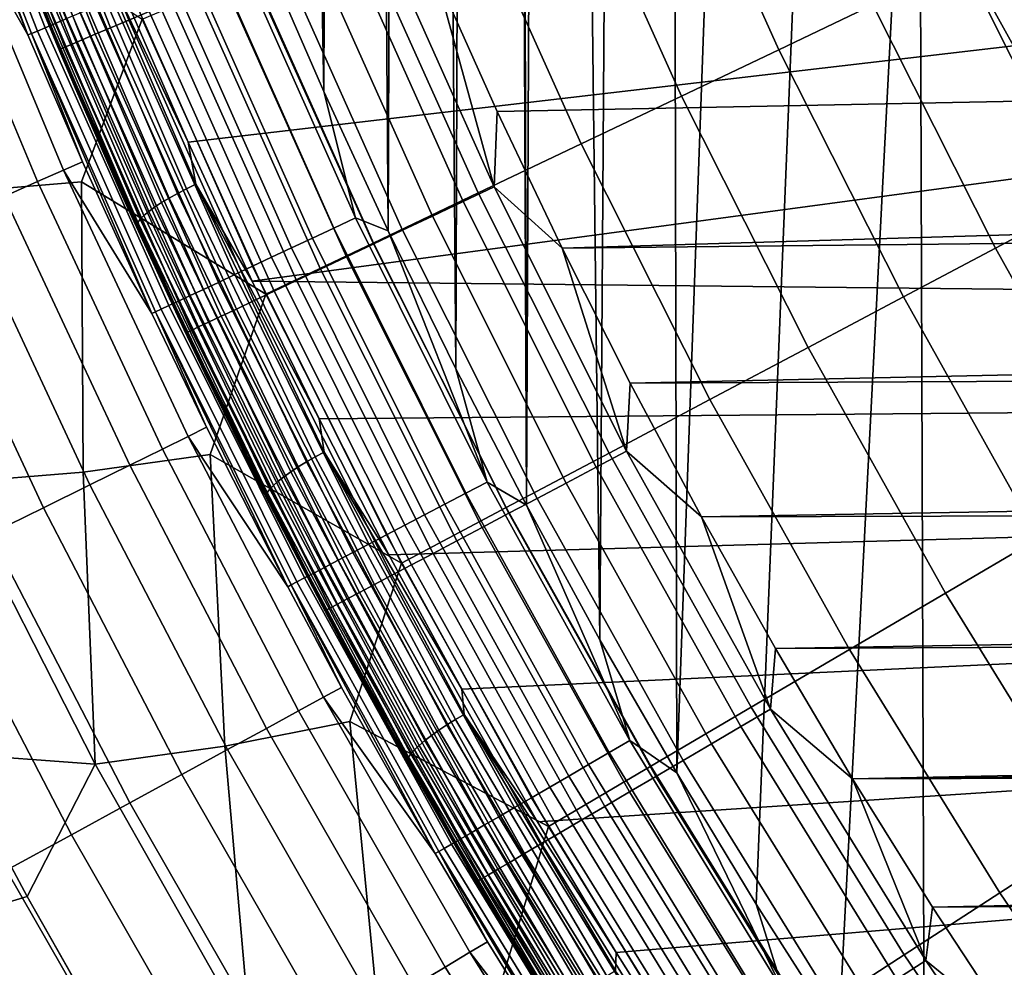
# Model space of a CAD drawing. Header units: metres. Extents: x -109 to 109, y -342 to 66.
# Tile 180 of 256: x -25.97 to -22.04, y -14.58 to -10.8. Entities that reach past the tile are written whole.
import ezdxf

# ---------------------------------------------------------------- set-up
doc = ezdxf.new("R2010")
doc.units = ezdxf.units.M
doc.layers.add('solid_K_24_62_16_000B91', color=7, linetype='CONTINUOUS')

msp = doc.modelspace()

# ---------------------------------------------------------------- linework, layer by layer
at = {"layer": 'solid_K_24_62_16_000B91'}
for points in [[(-24.226236, -12.196234, 31), (-24.140318, 12.285106, 31), (-24.4102, 11.739719, 31)], [(-24, 0, 31), (-24.140318, 12.285106, 31), (-24.226236, -12.196234, 31), (-23.944628, -12.740226, 31)], [(-24.495449, -11.646093, 31), (-24.4102, 11.739719, 31), (-24.667767, 11.188391, 31)], [(-24.495449, -11.646093, 31), (-24.226236, -12.196234, 31), (-24.4102, 11.739719, 31)], [(-24.752234, -11.089886, 31), (-24.667767, 11.188391, 31), (-25.145042, 10.070033, 31)], [(-24.752234, -11.089886, 31), (-24.495449, -11.646093, 31), (-24.667767, 11.188391, 31)], [(-24.996359, -10.528088, 31), (-24.752234, -11.089886, 31), (-25.145042, 10.070033, 31)], [(-23.974386, -1.10841, 31), (-24, 0, 31), (-23.944628, -12.740226, 31)], [(-23.897621, -2.214436, 31), (-23.974386, -1.10841, 31), (-23.944628, -12.740226, 31)], [(-23.769844, -3.315768, 31), (-23.897621, -2.214436, 31), (-23.944628, -12.740226, 31), (-23.65089, -13.277575, 31)], [(-23.591349, -4.41001, 31), (-23.769844, -3.315768, 31), (-23.65089, -13.277575, 31)], [(-23.362509, -5.494824, 31), (-23.591349, -4.41001, 31), (-23.65089, -13.277575, 31), (-23.345058, -13.808219, 31)], [(-23.083792, -6.56799, 31), (-23.362509, -5.494824, 31), (-23.345058, -13.808219, 31)], [(-22.755859, -7.626982, 31), (-23.083792, -6.56799, 31), (-23.345058, -13.808219, 31), (-23.02737, -14.331743, 31)], [(-22.379292, -8.669904, 31), (-22.755859, -7.626982, 31), (-23.02737, -14.331743, 31), (-22.697886, -14.848053, 31)], [(-22.379292, -8.669904, 31), (-22.697886, -14.848053, 31), (-22.356808, -15.356815, 31)], [(-21.955074, -9.694056, 31), (-22.379292, -8.669904, 31), (-22.356808, -15.356815, 31), (-22.004253, -15.857851, 31)], [(-25.980509, -9.665977, 84.32914), (-25.530394, -10.805784, 84.32914), (-25.448803, -10.771458, 84.435905), (-25.89748, -9.635293, 84.435905)], [(-26.307793, -9.706994, 30.395487), (-25.863268, -10.835916, 30.395487), (-25.8239, -10.819424, 30.482697), (-26.267748, -9.69222, 30.482697)], [(-26.267748, -9.69222, 30.482697), (-25.8239, -10.819424, 30.482697), (-25.776917, -10.799742, 30.565353), (-26.219957, -9.674588, 30.565353)], [(-26.117125, -9.716462, 84.093422), (-25.664642, -10.862264, 84.093422), (-25.602545, -10.836139, 84.214653), (-26.053932, -9.69311, 84.214653)], [(-26.053932, -9.69311, 84.214653), (-25.602545, -10.836139, 84.214653), (-25.530394, -10.805784, 84.32914), (-25.980509, -9.665977, 84.32914)], [(-26.363213, -9.72744, 30.210743), (-25.917751, -10.858741, 30.210743), (-25.89465, -10.849063, 30.30455), (-26.339714, -9.718771, 30.30455)], [(-26.363213, -9.72744, 30.210743), (-26.165087, -10.291722, 30.115044), (-25.932331, -10.864876, 30.115044)], [(-26.363213, -9.72744, 30.210743), (-25.932331, -10.864876, 30.115044), (-25.917751, -10.858741, 30.210743)], [(-26.339714, -9.718771, 30.30455), (-25.89465, -10.849063, 30.30455), (-25.863268, -10.835916, 30.395487), (-26.307793, -9.706994, 30.395487)], [(-26.210743, -9.75106, 83.834938), (-25.756639, -10.900968, 83.834938), (-25.716154, -10.883935, 83.966492), (-26.169544, -9.735834, 83.966492)], [(-26.169544, -9.735834, 83.966492), (-25.716154, -10.883935, 83.966492), (-25.664642, -10.862264, 84.093422), (-26.117125, -9.716462, 84.093422)], [(-26.258169, -9.768585, 83.562515), (-25.803244, -10.920574, 83.562515), (-25.785751, -10.913216, 83.699898), (-26.24037, -9.762008, 83.699898)], [(-26.258169, -9.768585, 83.562515), (-26.214579, -9.903421, 83.426178), (-25.803244, -10.920574, 83.562515)], [(-26.24037, -9.762008, 83.699898), (-25.785751, -10.913216, 83.699898), (-25.756639, -10.900968, 83.834938), (-26.210743, -9.75106, 83.834938)], [(-23.007528, -9.755064, -22.40901), (-22.562117, -10.745163, -22.40901), (-22.937088, -10.923743, -22.14764), (-23.389902, -9.91719, -22.14764)], [(-25.992876, -10.475043, 39.15778), (-25.81251, -10.914557, 39.061382), (-25.74678, -11.069627, 83.426178), (-26.214579, -9.903421, 83.426178)], [(-25.803244, -10.920574, 83.562515), (-26.214579, -9.903421, 83.426178), (-25.74678, -11.069627, 83.426178)], [(-23.389902, -9.91719, -22.14764), (-22.937088, -10.923743, -22.14764), (-23.32535, -11.108654, -21.911274), (-23.78583, -10.085061, -21.911274)], [(-23.78583, -10.085061, -21.911274), (-23.32535, -11.108654, -21.911274), (-23.725544, -11.299247, -21.700735), (-24.193924, -10.258093, -21.700735)], [(-45.084244, -10.155483, 21), (-46.054752, -10.222381, 21), (-25.840313, -28.334558, 21)], [(-45.084244, -10.155483, 21), (-25.840313, -28.334558, 21), (-45.06744, -10.153934, 21)], [(-45.06744, -10.153934, 21), (-25.840313, -28.334558, 21), (-26.975571, -27.255964, 21)], [(-61.771374, -10.24525, 21), (-76.5, -10.245251, 21), (-76.5, -29.377958, 21), (-24.64761, -29.377958, 21)], [(-61.771374, -10.24525, 21), (-24.64761, -29.377958, 21), (-47.042751, -10.245263, 21)], [(-46.065414, -10.222872, 21), (-47.042751, -10.245263, 21), (-25.840313, -28.334558, 21)], [(-47.042751, -10.245263, 21), (-24.64761, -29.377958, 21), (-25.819233, -28.353769, 21)], [(-47.042751, -10.245263, 21), (-25.819233, -28.353769, 21), (-25.840313, -28.334558, 21)], [(-46.065414, -10.222872, 21), (-25.840313, -28.334558, 21), (-46.054752, -10.222381, 21)], [(-24.193924, -10.258093, -21.700735), (-23.725544, -11.299247, -21.700735), (-24.136272, -11.494857, -21.51676), (-24.612761, -10.435678, -21.51676)], [(-25.894318, -11.449949, 28.979311), (-25.78994, -11.403796, 29.544428), (-26.241701, -10.321857, 29.544428), (-26.347906, -10.363632, 28.979311)], [(-25.932331, -10.864876, 30.115044), (-26.165087, -10.291722, 30.115044), (-26.241701, -10.321857, 29.544428)], [(-25.78994, -11.403796, 29.544428), (-25.714645, -11.370502, 30.115044), (-25.932331, -10.864876, 30.115044), (-26.241701, -10.321857, 29.544428)], [(-21.94528, -10.316078, 37.711193), (-21.701078, -10.820348, 37.711193), (-22.00164, -10.907734, 38.729839), (-22.195913, -10.557182, 38.807556)], [(-26.027449, -11.508818, 28.421465), (-25.894318, -11.449949, 28.979311), (-26.347906, -10.363632, 28.979311), (-26.48337, -10.416915, 28.421465)], [(-25.47677, -10.802019, -21.230976), (-25.718523, -11.450639, -21.130169), (-26.230276, -11.493333, -21.057917), (-26.183908, -10.342267, -21.130169)], [(-25.802607, -10.405288, 38.866894), (-25.335321, -11.496653, 38.624943), (-25.368801, -11.515261, 38.640366), (-25.836679, -10.422511, 38.882622)], [(-25.766417, -10.388378, 38.85643), (-25.299761, -11.478273, 38.614803), (-25.335321, -11.496653, 38.624943), (-25.802607, -10.405288, 38.866894)], [(-25.728798, -10.372104, 38.851429), (-25.262796, -11.46047, 38.610142), (-25.299761, -11.478273, 38.614803), (-25.766417, -10.388378, 38.85643)], [(-25.728798, -10.372104, 38.851429), (-25.536243, -10.732665, 38.76865), (-25.293457, -11.292964, 38.644436)], [(-25.728798, -10.372104, 38.851429), (-25.293457, -11.292964, 38.644436), (-25.262796, -11.46047, 38.610142)], [(-24.680525, -10.448237, 84.900612), (-24.197081, -11.529777, 84.900612), (-24.07295, -11.470963, 84.919785), (-24.553915, -10.394972, 84.919785)], [(-24.553915, -10.394972, 84.919785), (-24.07295, -11.470963, 84.919785), (-24.30724, -10.619931, 84.926178)], [(-25.86799, -10.439722, 38.90332), (-25.399569, -11.533744, 38.660782), (-25.427038, -11.551753, 38.685802), (-25.895948, -10.456595, 38.928596)], [(-25.836679, -10.422511, 38.882622), (-25.368801, -11.515261, 38.640366), (-25.399569, -11.533744, 38.660782), (-25.86799, -10.439722, 38.90332)], [(-24.612761, -10.435678, -21.51676), (-24.136272, -11.494857, -21.51676), (-24.556099, -11.6948, -21.359991), (-25.040876, -10.617199, -21.359991)], [(-5.956147, -10.43327, 84.926178), (-24.30724, -10.619931, 84.926178), (-24.060677, -11.170505, 84.926178), (-5.760131, -10.808995, 84.926178)], [(-21.857235, -10.409463, -23.003012), (-21.384485, -11.348984, -23.003012), (-21.721544, -11.527865, -22.694466), (-22.201746, -10.573537, -22.694466)], [(-25.524271, -11.576269, 38.913639), (-25.81251, -10.914557, 39.061382), (-25.992876, -10.475043, 39.15778)], [(-25.969622, -10.525261, 39.104351), (-25.524271, -11.576269, 38.913639), (-25.992876, -10.475043, 39.15778)], [(-25.920021, -10.472812, 38.957966), (-25.450693, -11.568948, 38.714958), (-25.470081, -11.585, 38.747688), (-25.939753, -10.488063, 38.990875)], [(-25.895948, -10.456595, 38.928596), (-25.427038, -11.551753, 38.685802), (-25.450693, -11.568948, 38.714958), (-25.920021, -10.472812, 38.957966)], [(-24.804962, -10.500588, 84.868843), (-24.319078, -11.587581, 84.868843), (-24.197081, -11.529777, 84.900612), (-24.680525, -10.448237, 84.900612)], [(-25.96479, -10.514538, 39.064766), (-25.494684, -11.612493, 38.821358), (-25.499432, -11.623412, 38.860897), (-25.969622, -10.525261, 39.104351)], [(-25.954771, -10.50206, 39.026703), (-25.484838, -11.599607, 38.783382), (-25.494684, -11.612493, 38.821358), (-25.96479, -10.514538, 39.064766)], [(-25.939753, -10.488063, 38.990875), (-25.470081, -11.585, 38.747688), (-25.484838, -11.599607, 38.783382), (-25.954771, -10.50206, 39.026703)], [(-25.192921, -10.555104, 30.981457), (-24.712751, -11.635009, 30.981457), (-24.625816, -11.594086, 30.99542), (-25.104298, -10.51798, 30.99542)], [(-25.104298, -10.51798, 30.99542), (-24.625816, -11.594086, 30.99542), (-24.752234, -11.089886, 31), (-24.996359, -10.528088, 31)], [(-24.926161, -10.551579, 84.824738), (-24.437904, -11.643882, 84.824738), (-24.319078, -11.587581, 84.868843), (-24.804962, -10.500588, 84.868843)], [(-25.969622, -10.525261, 39.104351), (-25.499432, -11.623412, 38.860897), (-25.524271, -11.576269, 38.913639)], [(-25.293457, -11.292964, 38.644436), (-25.536243, -10.732665, 38.76865), (-22.195913, -10.557182, 38.807556), (-22.00164, -10.907734, 38.729839)], [(-25.279877, -10.59153, 30.958241), (-24.79805, -11.675161, 30.958241), (-24.712751, -11.635009, 30.981457), (-25.192921, -10.555104, 30.981457)], [(-25.043089, -10.600771, 84.768677), (-24.552542, -11.698198, 84.768677), (-24.437904, -11.643882, 84.824738), (-24.926161, -10.551579, 84.824738)], [(-25.364347, -10.626914, 30.925993), (-24.880911, -11.714167, 30.925993), (-24.79805, -11.675161, 30.958241), (-25.279877, -10.59153, 30.958241)], [(-25.154743, -10.647745, 84.701141), (-24.66201, -11.750065, 84.701141), (-24.552542, -11.698198, 84.768677), (-25.043089, -10.600771, 84.768677)], [(-22.201746, -10.573537, -22.694466), (-21.721544, -11.527865, -22.694466), (-22.074121, -11.714982, -22.40901), (-22.562117, -10.745163, -22.40901)], [(-25.040876, -10.617199, -21.359991), (-24.556099, -11.6948, -21.359991), (-24.983557, -11.898379, -21.230976), (-25.47677, -10.802019, -21.230976)], [(-25.445534, -10.660924, 30.885014), (-24.96055, -11.751656, 30.885014), (-24.880911, -11.714167, 30.925993), (-25.364347, -10.626914, 30.925993)], [(-24.07295, -11.470963, 84.919785), (-24.060677, -11.170505, 84.926178), (-24.30724, -10.619931, 84.926178)], [(-25.522673, -10.693237, 30.835691), (-25.036221, -11.787275, 30.835691), (-24.96055, -11.751656, 30.885014), (-25.445534, -10.660924, 30.885014)], [(-25.260172, -10.6921, 84.622704), (-24.765371, -11.79904, 84.622704), (-24.66201, -11.750065, 84.701141), (-25.154743, -10.647745, 84.701141)], [(-25.595036, -10.723551, 30.778492), (-25.107204, -11.82069, 30.778492), (-25.036221, -11.787275, 30.835691), (-25.522673, -10.693237, 30.835691)], [(-25.358471, -10.733455, 84.534042), (-24.861746, -11.844703, 84.534042), (-24.765371, -11.79904, 84.622704), (-25.260172, -10.6921, 84.622704)], [(-25.722759, -10.777055, 30.642683), (-25.232494, -11.879669, 30.642683), (-25.172834, -11.851585, 30.713953), (-25.661942, -10.751578, 30.713953)], [(-25.661942, -10.751578, 30.713953), (-25.172834, -11.851585, 30.713953), (-25.107204, -11.82069, 30.778492), (-25.595036, -10.723551, 30.778492)], [(-25.448803, -10.771458, 84.435905), (-24.950308, -11.886664, 84.435905), (-24.861746, -11.844703, 84.534042), (-25.358471, -10.733455, 84.534042)], [(-22.562117, -10.745163, -22.40901), (-22.074121, -11.714982, -22.40901), (-22.440983, -11.90968, -22.14764), (-22.937088, -10.923743, -22.14764)], [(-25.776917, -10.799742, 30.565353), (-25.285618, -11.904676, 30.565353), (-25.232494, -11.879669, 30.642683), (-25.722759, -10.777055, 30.642683)], [(-25.530394, -10.805784, 84.32914), (-25.0303, -11.924565, 84.32914), (-24.950308, -11.886664, 84.435905), (-25.448803, -10.771458, 84.435905)], [(-25.89465, -10.849063, 30.30455), (-25.40111, -11.959044, 30.30455), (-25.370325, -11.944552, 30.395487), (-25.863268, -10.835916, 30.395487)], [(-25.863268, -10.835916, 30.395487), (-25.370325, -11.944552, 30.395487), (-25.331707, -11.926373, 30.482697), (-25.8239, -10.819424, 30.482697)], [(-25.8239, -10.819424, 30.482697), (-25.331707, -11.926373, 30.482697), (-25.285618, -11.904676, 30.565353), (-25.776917, -10.799742, 30.565353)], [(-25.47677, -10.802019, -21.230976), (-24.983557, -11.898379, -21.230976), (-25.718523, -11.450639, -21.130169)], [(-25.664642, -10.862264, 84.093422), (-25.161921, -11.986929, 84.093422), (-25.10104, -11.958082, 84.214653), (-25.602545, -10.836139, 84.214653)], [(-25.602545, -10.836139, 84.214653), (-25.10104, -11.958082, 84.214653), (-25.0303, -11.924565, 84.32914), (-25.530394, -10.805784, 84.32914)], [(-5.760131, -10.808995, 84.926178), (-24.060677, -11.170505, 84.926178), (-23.801596, -11.715426, 84.926178), (-5.540446, -11.171388, 84.926178)], [(-25.917751, -10.858741, 30.210743), (-25.932331, -10.864876, 30.115044), (-25.714645, -11.370502, 30.115044)], [(-25.917751, -10.858741, 30.210743), (-25.423769, -11.969712, 30.210743), (-25.40111, -11.959044, 30.30455), (-25.89465, -10.849063, 30.30455)], [(-25.917751, -10.858741, 30.210743), (-25.714645, -11.370502, 30.115044), (-25.438068, -11.976475, 30.115044)], [(-25.917751, -10.858741, 30.210743), (-25.438068, -11.976475, 30.115044), (-25.423769, -11.969712, 30.210743)], [(-25.716154, -10.883935, 83.966492), (-25.212423, -12.010858, 83.966492), (-25.161921, -11.986929, 84.093422), (-25.664642, -10.862264, 84.093422)], [(-25.81251, -10.914557, 39.061382), (-25.567142, -11.480764, 38.937202), (-25.74678, -11.069627, 83.426178)], [(-25.524271, -11.576269, 38.913639), (-25.567142, -11.480764, 38.937202), (-25.81251, -10.914557, 39.061382)], [(-25.803244, -10.920574, 83.562515), (-25.297808, -12.051313, 83.562515), (-25.280659, -12.043188, 83.699898), (-25.785751, -10.913216, 83.699898)], [(-25.785751, -10.913216, 83.699898), (-25.280659, -12.043188, 83.699898), (-25.252115, -12.029664, 83.834938), (-25.756639, -10.900968, 83.834938)], [(-25.756639, -10.900968, 83.834938), (-25.252115, -12.029664, 83.834938), (-25.212423, -12.010858, 83.966492), (-25.716154, -10.883935, 83.966492)], [(-25.038485, -11.847534, 38.521492), (-25.293457, -11.292964, 38.644436), (-22.00164, -10.907734, 38.729839), (-21.716053, -11.39971, 38.62077)], [(-25.803244, -10.920574, 83.562515), (-25.74678, -11.069627, 83.426178), (-25.297808, -12.051313, 83.562515)], [(-22.937088, -10.923743, -22.14764), (-22.440983, -11.90968, -22.14764), (-22.820847, -12.111279, -21.911274), (-23.32535, -11.108654, -21.911274)], [(-25.567142, -11.480764, 38.937202), (-25.309486, -12.041156, 38.814297), (-25.227131, -12.213671, 83.426178), (-25.74678, -11.069627, 83.426178)], [(-25.297808, -12.051313, 83.562515), (-25.74678, -11.069627, 83.426178), (-25.227131, -12.213671, 83.426178)], [(-24.625816, -11.594086, 30.99542), (-24.495449, -11.646093, 31), (-24.752234, -11.089886, 31)], [(-23.32535, -11.108654, -21.911274), (-22.820847, -12.111279, -21.911274), (-23.212385, -12.319076, -21.700735), (-23.725544, -11.299247, -21.700735)], [(-24.07295, -11.470963, 84.919785), (-23.801596, -11.715426, 84.926178), (-24.060677, -11.170505, 84.926178)], [(-5.297996, -11.518956, 84.926178), (-5.540446, -11.171388, 84.926178), (-23.801596, -11.715426, 84.926178)], [(-25.262796, -11.46047, 38.610142), (-25.293457, -11.292964, 38.644436), (-25.038485, -11.847534, 38.521492)], [(-23.725544, -11.299247, -21.700735), (-23.212385, -12.319076, -21.700735), (-23.614229, -12.53234, -21.51676), (-24.136272, -11.494857, -21.51676)], [(-25.438068, -11.976475, 30.115044), (-25.714645, -11.370502, 30.115044), (-25.78994, -11.403796, 29.544428)], [(-25.395964, -12.516473, 28.979311), (-25.293594, -12.466021, 29.544428), (-25.78994, -11.403796, 29.544428), (-25.894318, -11.449949, 28.979311)], [(-25.293594, -12.466021, 29.544428), (-25.219749, -12.429626, 30.115044), (-25.438068, -11.976475, 30.115044), (-25.78994, -11.403796, 29.544428)], [(-25.038485, -11.847534, 38.521492), (-21.716053, -11.39971, 38.62077), (-21.418873, -11.885208, 38.513138)], [(-25.718523, -11.450639, -21.130169), (-25.712608, -12.608962, -21.057917), (-26.235857, -12.65065, -21.014477), (-26.230276, -11.493333, -21.057917)], [(-25.526533, -12.580824, 28.421465), (-25.395964, -12.516473, 28.979311), (-25.894318, -11.449949, 28.979311), (-26.027449, -11.508818, 28.421465)], [(-24.983557, -11.898379, -21.230976), (-25.206245, -12.538132, -21.130169), (-25.712608, -12.608962, -21.057917), (-25.718523, -11.450639, -21.130169)], [(-25.262796, -11.46047, 38.610142), (-24.750374, -12.528757, 38.37331), (-24.786617, -12.548064, 38.377636), (-25.299761, -11.478273, 38.614803)], [(-25.262796, -11.46047, 38.610142), (-25.038485, -11.847534, 38.521492), (-24.771521, -12.396038, 38.399891)], [(-25.262796, -11.46047, 38.610142), (-24.771521, -12.396038, 38.399891), (-24.750374, -12.528757, 38.37331)], [(-25.524271, -11.576269, 38.913639), (-25.309486, -12.041156, 38.814297), (-25.567142, -11.480764, 38.937202)], [(-25.335321, -11.496653, 38.624943), (-24.821484, -12.56789, 38.387455), (-24.854311, -12.58786, 38.402576), (-25.368801, -11.515261, 38.640366)], [(-25.299761, -11.478273, 38.614803), (-24.786617, -12.548064, 38.377636), (-24.821484, -12.56789, 38.387455), (-25.335321, -11.496653, 38.624943)], [(-24.136272, -11.494857, -21.51676), (-23.614229, -12.53234, -21.51676), (-24.024977, -12.75033, -21.359991), (-24.556099, -11.6948, -21.359991)], [(-24.197081, -11.529777, 84.900612), (-23.666267, -12.588873, 84.900612), (-23.544861, -12.524626, 84.919785), (-24.07295, -11.470963, 84.919785)], [(-24.07295, -11.470963, 84.919785), (-23.544861, -12.524626, 84.919785), (-23.801596, -11.715426, 84.926178)], [(-25.684895, -12.658874, 27.872637), (-25.526533, -12.580824, 28.421465), (-26.027449, -11.508818, 28.421465), (-26.188917, -11.580216, 27.872637)], [(-25.399569, -11.533744, 38.660782), (-24.884478, -12.607595, 38.422714), (-24.911411, -12.626722, 38.447491), (-25.427038, -11.551753, 38.685802)], [(-25.368801, -11.515261, 38.640366), (-24.854311, -12.58786, 38.402576), (-24.884478, -12.607595, 38.422714), (-25.399569, -11.533744, 38.660782)], [(-24.319078, -11.587581, 84.868843), (-23.785591, -12.652018, 84.868843), (-23.666267, -12.588873, 84.900612), (-24.197081, -11.529777, 84.900612)], [(-5.297996, -11.518956, 84.926178), (-23.801596, -11.715426, 84.926178), (-23.530216, -12.254224, 84.926178), (-5.033779, -11.850272, 84.926178)], [(-21.721544, -11.527865, -22.694466), (-21.200346, -12.460437, -22.694466), (-21.544462, -12.66269, -22.40901), (-22.074121, -11.714982, -22.40901)], [(-25.870552, -12.750375, 27.334549), (-25.684895, -12.658874, 27.872637), (-26.188917, -11.580216, 27.872637), (-26.37822, -11.663921, 27.334549)], [(-25.008583, -12.65732, 38.673977), (-25.309486, -12.041156, 38.814297), (-25.524271, -11.576269, 38.913639)], [(-25.499432, -11.623412, 38.860897), (-25.008583, -12.65732, 38.673977), (-25.524271, -11.576269, 38.913639)], [(-25.450693, -11.568948, 38.714958), (-24.934605, -12.644878, 38.476429), (-24.953615, -12.66172, 38.508987), (-25.470081, -11.585, 38.747688)], [(-25.427038, -11.551753, 38.685802), (-24.911411, -12.626722, 38.447491), (-24.934605, -12.644878, 38.476429), (-25.450693, -11.568948, 38.714958)], [(-25.494684, -11.612493, 38.821358), (-24.977737, -12.690213, 38.582432), (-24.982391, -12.701325, 38.621929), (-25.499432, -11.623412, 38.860897)], [(-25.499432, -11.623412, 38.860897), (-24.982391, -12.701325, 38.621929), (-25.008583, -12.65732, 38.673977)], [(-25.484838, -11.599607, 38.783382), (-24.968084, -12.676928, 38.544544), (-24.977737, -12.690213, 38.582432), (-25.494684, -11.612493, 38.821358)], [(-25.470081, -11.585, 38.747688), (-24.953615, -12.66172, 38.508987), (-24.968084, -12.676928, 38.544544), (-25.484838, -11.599607, 38.783382)], [(-24.712751, -11.635009, 30.981457), (-24.186316, -12.693131, 30.981457), (-24.101233, -12.648487, 30.99542), (-24.625816, -11.594086, 30.99542)], [(-24.625816, -11.594086, 30.99542), (-24.101233, -12.648487, 30.99542), (-24.495449, -11.646093, 31)], [(-24.437904, -11.643882, 84.824738), (-23.90181, -12.713519, 84.824738), (-23.785591, -12.652018, 84.868843), (-24.319078, -11.587581, 84.868843)], [(-24.79805, -11.675161, 30.958241), (-24.2698, -12.736936, 30.958241), (-24.186316, -12.693131, 30.981457), (-24.712751, -11.635009, 30.981457)], [(-24.552542, -11.698198, 84.768677), (-24.013931, -12.772853, 84.768677), (-23.90181, -12.713519, 84.824738), (-24.437904, -11.643882, 84.824738)], [(-24.101233, -12.648487, 30.99542), (-24.226236, -12.196234, 31), (-24.495449, -11.646093, 31)], [(-26.082924, -12.855043, 26.808882), (-25.870552, -12.750375, 27.334549), (-26.37822, -11.663921, 27.334549), (-26.594757, -11.75967, 26.808882)], [(-24.556099, -11.6948, -21.359991), (-24.024977, -12.75033, -21.359991), (-24.443188, -12.972281, -21.230976), (-24.983557, -11.898379, -21.230976)], [(-24.880911, -11.714167, 30.925993), (-24.350895, -12.779489, 30.925993), (-24.2698, -12.736936, 30.958241), (-24.79805, -11.675161, 30.958241)], [(-24.66201, -11.750065, 84.701141), (-24.120998, -12.829512, 84.701141), (-24.013931, -12.772853, 84.768677), (-24.552542, -11.698198, 84.768677)], [(-24.96055, -11.751656, 30.885014), (-24.428839, -12.820387, 30.885014), (-24.350895, -12.779489, 30.925993), (-24.880911, -11.714167, 30.925993)], [(-23.544861, -12.524626, 84.919785), (-23.530216, -12.254224, 84.926178), (-23.801596, -11.715426, 84.926178)], [(-22.074121, -11.714982, -22.40901), (-21.544462, -12.66269, -22.40901), (-21.902521, -12.873139, -22.14764), (-22.440983, -11.90968, -22.14764)], [(-25.036221, -11.787275, 30.835691), (-24.502897, -12.859246, 30.835691), (-24.428839, -12.820387, 30.885014), (-24.96055, -11.751656, 30.885014)], [(-24.765371, -11.79904, 84.622704), (-24.222094, -12.88301, 84.622704), (-24.120998, -12.829512, 84.701141), (-24.66201, -11.750065, 84.701141)], [(-25.107204, -11.82069, 30.778492), (-24.572369, -12.8957, 30.778492), (-24.502897, -12.859246, 30.835691), (-25.036221, -11.787275, 30.835691)], [(-24.861746, -11.844703, 84.534042), (-24.316353, -12.932892, 84.534042), (-24.222094, -12.88301, 84.622704), (-24.765371, -11.79904, 84.622704)], [(-25.232494, -11.879669, 30.642683), (-24.69499, -12.960043, 30.642683), (-24.636602, -12.929405, 30.713953), (-25.172834, -11.851585, 30.713953)], [(-25.172834, -11.851585, 30.713953), (-24.636602, -12.929405, 30.713953), (-24.572369, -12.8957, 30.778492), (-25.107204, -11.82069, 30.778492)], [(-24.771521, -12.396038, 38.399891), (-25.038485, -11.847534, 38.521492), (-21.418873, -11.885208, 38.513138), (-21.110371, -12.363799, 38.407036)], [(-24.950308, -11.886664, 84.435905), (-24.402973, -12.978729, 84.435905), (-24.316353, -12.932892, 84.534042), (-24.861746, -11.844703, 84.534042)], [(-4.748883, -12.163975, 84.926178), (-5.033779, -11.850272, 84.926178), (-23.530216, -12.254224, 84.926178)], [(-25.285618, -11.904676, 30.565353), (-24.746983, -12.987326, 30.565353), (-24.69499, -12.960043, 30.642683), (-25.232494, -11.879669, 30.642683)], [(-24.983557, -11.898379, -21.230976), (-24.443188, -12.972281, -21.230976), (-25.206245, -12.538132, -21.130169)], [(-25.0303, -11.924565, 84.32914), (-24.481211, -13.020132, 84.32914), (-24.402973, -12.978729, 84.435905), (-24.950308, -11.886664, 84.435905)], [(-25.370325, -11.944552, 30.395487), (-24.829885, -13.030828, 30.395487), (-24.792089, -13.010994, 30.482697), (-25.331707, -11.926373, 30.482697)], [(-25.331707, -11.926373, 30.482697), (-24.792089, -13.010994, 30.482697), (-24.746983, -12.987326, 30.565353), (-25.285618, -11.904676, 30.565353)], [(-25.10104, -11.958082, 84.214653), (-24.550398, -13.056745, 84.214653), (-24.481211, -13.020132, 84.32914), (-25.0303, -11.924565, 84.32914)], [(-22.440983, -11.90968, -22.14764), (-21.902521, -12.873139, -22.14764), (-22.273272, -13.091047, -21.911274), (-22.820847, -12.111279, -21.911274)], [(-25.423769, -11.969712, 30.210743), (-25.438068, -11.976475, 30.115044), (-25.219749, -12.429626, 30.115044)], [(-25.423769, -11.969712, 30.210743), (-24.882193, -13.058275, 30.210743), (-24.860014, -13.046638, 30.30455), (-25.40111, -11.959044, 30.30455)], [(-25.423769, -11.969712, 30.210743), (-25.219749, -12.429626, 30.115044), (-24.896185, -13.065652, 30.115044)], [(-25.423769, -11.969712, 30.210743), (-24.896185, -13.065652, 30.115044), (-24.882193, -13.058275, 30.210743)], [(-25.40111, -11.959044, 30.30455), (-24.860014, -13.046638, 30.30455), (-24.829885, -13.030828, 30.395487), (-25.370325, -11.944552, 30.395487)], [(-25.161921, -11.986929, 84.093422), (-24.609943, -13.088256, 84.093422), (-24.550398, -13.056745, 84.214653), (-25.10104, -11.958082, 84.214653)], [(-25.252115, -12.029664, 83.834938), (-24.698158, -13.134938, 83.834938), (-24.659338, -13.114395, 83.966492), (-25.212423, -12.010858, 83.966492)], [(-25.212423, -12.010858, 83.966492), (-24.659338, -13.114395, 83.966492), (-24.609943, -13.088256, 84.093422), (-25.161921, -11.986929, 84.093422)], [(-25.309486, -12.041156, 38.814297), (-25.039684, -12.595461, 38.69273), (-25.227131, -12.213671, 83.426178)], [(-25.008583, -12.65732, 38.673977), (-25.039684, -12.595461, 38.69273), (-25.309486, -12.041156, 38.814297)], [(-25.297808, -12.051313, 83.562515), (-24.742847, -13.158587, 83.562515), (-24.726076, -13.149712, 83.699898), (-25.280659, -12.043188, 83.699898)], [(-25.297808, -12.051313, 83.562515), (-25.227131, -12.213671, 83.426178), (-24.742847, -13.158587, 83.562515)], [(-25.280659, -12.043188, 83.699898), (-24.726076, -13.149712, 83.699898), (-24.698158, -13.134938, 83.834938), (-25.252115, -12.029664, 83.834938)], [(-22.820847, -12.111279, -21.911274), (-22.273272, -13.091047, -21.911274), (-22.655415, -13.315653, -21.700735), (-23.212385, -12.319076, -21.700735)], [(-4.748883, -12.163975, 84.926178), (-23.530216, -12.254224, 84.926178), (-23.246613, -12.786764, 84.926178), (-4.444476, -12.458776, 84.926178)], [(-24.101233, -12.648487, 30.99542), (-23.944628, -12.740226, 31), (-24.226236, -12.196234, 31)], [(-25.039684, -12.595461, 38.69273), (-24.757893, -13.143416, 38.572548), (-24.656677, -13.333249, 83.426178), (-25.227131, -12.213671, 83.426178)], [(-24.742847, -13.158587, 83.562515), (-25.227131, -12.213671, 83.426178), (-24.656677, -13.333249, 83.426178)], [(-23.544861, -12.524626, 84.919785), (-23.246613, -12.786764, 84.926178), (-23.530216, -12.254224, 84.926178)], [(-23.212385, -12.319076, -21.700735), (-22.655415, -13.315653, -21.700735), (-23.047617, -13.54617, -21.51676), (-23.614229, -12.53234, -21.51676)], [(-24.492649, -12.938311, 38.279671), (-24.771521, -12.396038, 38.399891), (-21.110371, -12.363799, 38.407036), (-20.790581, -12.835417, 38.302483)], [(-24.750374, -12.528757, 38.37331), (-24.771521, -12.396038, 38.399891), (-24.492649, -12.938311, 38.279671)], [(-24.896185, -13.065652, 30.115044), (-25.219749, -12.429626, 30.115044), (-25.293594, -12.466021, 29.544428)], [(-24.853704, -13.561357, 28.979311), (-24.753521, -13.506693, 29.544428), (-25.293594, -12.466021, 29.544428), (-25.395964, -12.516473, 28.979311)], [(-24.753521, -13.506693, 29.544428), (-24.681252, -13.467259, 30.115044), (-24.896185, -13.065652, 30.115044), (-25.293594, -12.466021, 29.544428)], [(-4.1218, -12.733474, 84.926178), (-4.444476, -12.458776, 84.926178), (-23.246613, -12.786764, 84.926178)], [(-24.981485, -13.631081, 28.421465), (-24.853704, -13.561357, 28.979311), (-25.395964, -12.516473, 28.979311), (-25.526533, -12.580824, 28.421465)], [(-23.666267, -12.588873, 84.900612), (-23.089128, -13.623453, 84.900612), (-22.970682, -13.553899, 84.919785), (-23.544861, -12.524626, 84.919785)], [(-23.544861, -12.524626, 84.919785), (-22.970682, -13.553899, 84.919785), (-23.246613, -12.786764, 84.926178)], [(-25.206245, -12.538132, -21.130169), (-25.147514, -13.701336, -21.057917), (-25.664526, -13.772844, -21.014477), (-25.712608, -12.608962, -21.057917)], [(-24.443188, -12.972281, -21.230976), (-24.64801, -13.602764, -21.130169), (-25.147514, -13.701336, -21.057917), (-25.206245, -12.538132, -21.130169)], [(-24.786617, -12.548064, 38.377636), (-24.227785, -13.595809, 38.145359), (-24.261892, -13.617055, 38.154861), (-24.821484, -12.56789, 38.387455)], [(-24.750374, -12.528757, 38.37331), (-24.192329, -13.575026, 38.141357), (-24.227785, -13.595809, 38.145359), (-24.786617, -12.548064, 38.377636)], [(-24.750374, -12.528757, 38.37331), (-24.492649, -12.938311, 38.279671), (-24.20212, -13.473954, 38.160923)], [(-24.750374, -12.528757, 38.37331), (-24.20212, -13.473954, 38.160923), (-24.192329, -13.575026, 38.141357)], [(-23.614229, -12.53234, -21.51676), (-23.047617, -13.54617, -21.51676), (-23.448507, -13.781794, -21.359991), (-24.024977, -12.75033, -21.359991)], [(-25.136465, -13.715646, 27.872637), (-24.981485, -13.631081, 28.421465), (-25.526533, -12.580824, 28.421465), (-25.684895, -12.658874, 27.872637)], [(-25.008583, -12.65732, 38.673977), (-24.757893, -13.143416, 38.572548), (-25.039684, -12.595461, 38.69273)], [(-24.854311, -12.58786, 38.402576), (-24.294006, -13.638362, 38.169685), (-24.323519, -13.659327, 38.189552), (-24.884478, -12.607595, 38.422714)], [(-24.821484, -12.56789, 38.387455), (-24.261892, -13.617055, 38.154861), (-24.294006, -13.638362, 38.169685), (-24.854311, -12.58786, 38.402576)], [(-23.785591, -12.652018, 84.868843), (-23.205542, -13.691813, 84.868843), (-23.089128, -13.623453, 84.900612), (-23.666267, -12.588873, 84.900612)], [(-25.712608, -12.608962, -21.057917), (-25.664526, -13.772844, -21.014477), (-26.235857, -12.65065, -21.014477)], [(-24.911411, -12.626722, 38.447491), (-24.349867, -13.67955, 38.214085), (-24.372557, -13.698651, 38.242813), (-24.934605, -12.644878, 38.476429)], [(-24.884478, -12.607595, 38.422714), (-24.323519, -13.659327, 38.189552), (-24.349867, -13.67955, 38.214085), (-24.911411, -12.626722, 38.447491)], [(-26.235857, -12.65065, -21.014477), (-25.664526, -13.772844, -21.014477), (-26.24131, -13.73091, -21), (-26.535173, -13.154044, -21)], [(-25.318159, -13.814786, 27.334549), (-25.136465, -13.715646, 27.872637), (-25.684895, -12.658874, 27.872637), (-25.870552, -12.750375, 27.334549)], [(-24.44663, -13.716188, 38.439232), (-24.757893, -13.143416, 38.572548), (-25.008583, -12.65732, 38.673977)], [(-24.982391, -12.701325, 38.621929), (-24.44663, -13.716188, 38.439232), (-25.008583, -12.65732, 38.673977)], [(-24.968084, -12.676928, 38.544544), (-24.405308, -13.732064, 38.310627), (-24.414753, -13.745744, 38.348427), (-24.977737, -12.690213, 38.582432)], [(-24.953615, -12.66172, 38.508987), (-24.391153, -13.716268, 38.2752), (-24.405308, -13.732064, 38.310627), (-24.968084, -12.676928, 38.544544)], [(-24.934605, -12.644878, 38.476429), (-24.372557, -13.698651, 38.242813), (-24.391153, -13.716268, 38.2752), (-24.953615, -12.66172, 38.508987)], [(-24.186316, -12.693131, 30.981457), (-23.614603, -13.727491, 30.981457), (-23.53153, -13.679208, 30.99542), (-24.101233, -12.648487, 30.99542)], [(-24.101233, -12.648487, 30.99542), (-23.53153, -13.679208, 30.99542), (-23.944628, -12.740226, 31)], [(-23.90181, -12.713519, 84.824738), (-23.318926, -13.758396, 84.824738), (-23.205542, -13.691813, 84.868843), (-23.785591, -12.652018, 84.868843)], [(-24.977737, -12.690213, 38.582432), (-24.414753, -13.745744, 38.348427), (-24.419306, -13.757045, 38.387882), (-24.982391, -12.701325, 38.621929)], [(-24.982391, -12.701325, 38.621929), (-24.419306, -13.757045, 38.387882), (-24.44663, -13.716188, 38.439232)], [(-24.2698, -12.736936, 30.958241), (-23.696114, -13.774866, 30.958241), (-23.614603, -13.727491, 30.981457), (-24.186316, -12.693131, 30.981457)], [(-24.013931, -12.772853, 84.768677), (-23.428314, -13.822632, 84.768677), (-23.318926, -13.758396, 84.824738), (-23.90181, -12.713519, 84.824738)], [(-25.525995, -13.928192, 26.808882), (-25.318159, -13.814786, 27.334549), (-25.870552, -12.750375, 27.334549), (-26.082924, -12.855043, 26.808882)], [(-24.024977, -12.75033, -21.359991), (-23.448507, -13.781794, -21.359991), (-23.856684, -14.021701, -21.230976), (-24.443188, -12.972281, -21.230976)], [(-24.350895, -12.779489, 30.925993), (-23.775291, -13.820886, 30.925993), (-23.696114, -13.774866, 30.958241), (-24.2698, -12.736936, 30.958241)], [(-23.53153, -13.679208, 30.99542), (-23.65089, -13.277575, 31), (-23.944628, -12.740226, 31)], [(-4.1218, -12.733474, 84.926178), (-23.246613, -12.786764, 84.926178), (-22.950975, -13.312672, 84.926178), (-3.782184, -12.986938, 84.926178)], [(-24.428839, -12.820387, 30.885014), (-23.851395, -13.865117, 30.885014), (-23.775291, -13.820886, 30.925993), (-24.350895, -12.779489, 30.925993)], [(-24.120998, -12.829512, 84.701141), (-23.53277, -13.88397, 84.701141), (-23.428314, -13.822632, 84.768677), (-24.013931, -12.772853, 84.768677)], [(-22.970682, -13.553899, 84.919785), (-22.950975, -13.312672, 84.926178), (-23.246613, -12.786764, 84.926178)], [(-24.502897, -12.859246, 30.835691), (-23.923702, -13.907144, 30.835691), (-23.851395, -13.865117, 30.885014), (-24.428839, -12.820387, 30.885014)], [(-24.20212, -13.473954, 38.160923), (-24.492649, -12.938311, 38.279671), (-20.790581, -12.835417, 38.302483), (-20.45981, -13.299614, 38.199574)], [(-24.222094, -12.88301, 84.622704), (-23.631399, -13.941888, 84.622704), (-23.53277, -13.88397, 84.701141), (-24.120998, -12.829512, 84.701141)], [(-25.759327, -14.055508, 26.297287), (-25.525995, -13.928192, 26.808882), (-26.082924, -12.855043, 26.808882), (-26.321344, -12.972549, 26.297287)], [(-24.572369, -12.8957, 30.778492), (-23.991533, -13.946568, 30.778492), (-23.923702, -13.907144, 30.835691), (-24.502897, -12.859246, 30.835691)], [(-21.902521, -12.873139, -22.14764), (-21.322723, -13.812302, -22.14764), (-21.683659, -14.046107, -21.911274), (-22.273272, -13.091047, -21.911274)], [(-24.636602, -12.929405, 30.713953), (-24.054249, -13.98302, 30.713953), (-23.991533, -13.946568, 30.778492), (-24.572369, -12.8957, 30.778492)], [(-24.316353, -12.932892, 84.534042), (-23.72336, -13.995891, 84.534042), (-23.631399, -13.941888, 84.622704), (-24.222094, -12.88301, 84.622704)], [(-24.69499, -12.960043, 30.642683), (-24.111256, -14.016155, 30.642683), (-24.054249, -13.98302, 30.713953), (-24.636602, -12.929405, 30.713953)], [(-24.402973, -12.978729, 84.435905), (-23.807867, -14.045515, 84.435905), (-23.72336, -13.995891, 84.534042), (-24.316353, -12.932892, 84.534042)], [(-26.017418, -14.196335, 25.801367), (-25.759327, -14.055508, 26.297287), (-26.321344, -12.972549, 26.297287), (-26.585066, -13.102526, 25.801367)], [(-24.792089, -13.010994, 30.482697), (-24.20606, -14.071259, 30.482697), (-24.16202, -14.04566, 30.565353), (-24.746983, -12.987326, 30.565353)], [(-24.746983, -12.987326, 30.565353), (-24.16202, -14.04566, 30.565353), (-24.111256, -14.016155, 30.642683), (-24.69499, -12.960043, 30.642683)], [(-24.443188, -12.972281, -21.230976), (-23.856684, -14.021701, -21.230976), (-24.64801, -13.602764, -21.130169)], [(-24.481211, -13.020132, 84.32914), (-23.884197, -14.090338, 84.32914), (-23.807867, -14.045515, 84.435905), (-24.402973, -12.978729, 84.435905)], [(-3.427021, -13.218124, 84.926178), (-3.782184, -12.986938, 84.926178), (-22.950975, -13.312672, 84.926178)], [(-24.860014, -13.046638, 30.30455), (-24.272381, -14.109806, 30.30455), (-24.242964, -14.092708, 30.395487), (-24.829885, -13.030828, 30.395487)], [(-24.829885, -13.030828, 30.395487), (-24.242964, -14.092708, 30.395487), (-24.20606, -14.071259, 30.482697), (-24.792089, -13.010994, 30.482697)], [(-24.550398, -13.056745, 84.214653), (-23.951696, -14.129975, 84.214653), (-23.884197, -14.090338, 84.32914), (-24.481211, -13.020132, 84.32914)], [(-24.882193, -13.058275, 30.210743), (-24.896185, -13.065652, 30.115044), (-24.681252, -13.467259, 30.115044)], [(-24.882193, -13.058275, 30.210743), (-24.294033, -14.122393, 30.210743), (-24.272381, -14.109806, 30.30455), (-24.860014, -13.046638, 30.30455)], [(-24.882193, -13.058275, 30.210743), (-24.681252, -13.467259, 30.115044), (-24.307693, -14.130368, 30.115044)], [(-24.882193, -13.058275, 30.210743), (-24.307693, -14.130368, 30.115044), (-24.294033, -14.122393, 30.210743)], [(-24.609943, -13.088256, 84.093422), (-24.00979, -14.164089, 84.093422), (-23.951696, -14.129975, 84.214653), (-24.550398, -13.056745, 84.214653)], [(-24.698158, -13.134938, 83.834938), (-24.095856, -14.214628, 83.834938), (-24.05798, -14.192388, 83.966492), (-24.659338, -13.114395, 83.966492)], [(-24.659338, -13.114395, 83.966492), (-24.05798, -14.192388, 83.966492), (-24.00979, -14.164089, 84.093422), (-24.609943, -13.088256, 84.093422)], [(-22.273272, -13.091047, -21.911274), (-21.683659, -14.046107, -21.911274), (-22.055685, -14.287098, -21.700735), (-22.655415, -13.315653, -21.700735)], [(-24.757893, -13.143416, 38.572548), (-24.46427, -13.684753, 38.453831), (-24.656677, -13.333249, 83.426178)], [(-24.44663, -13.716188, 38.439232), (-24.46427, -13.684753, 38.453831), (-24.757893, -13.143416, 38.572548)], [(-24.742847, -13.158587, 83.562515), (-24.139454, -14.240232, 83.562515), (-24.123091, -14.230622, 83.699898), (-24.726076, -13.149712, 83.699898)], [(-24.726076, -13.149712, 83.699898), (-24.123091, -14.230622, 83.699898), (-24.095856, -14.214628, 83.834938), (-24.698158, -13.134938, 83.834938)], [(-24.742847, -13.158587, 83.562515), (-24.656677, -13.333249, 83.426178), (-24.139454, -14.240232, 83.562515)], [(-3.427021, -13.218124, 84.926178), (-22.950975, -13.312672, 84.926178), (-22.643448, -13.831715, 84.926178), (-3.057772, -13.426083, 84.926178)], [(-23.899988, -14.002869, 38.043663), (-24.20212, -13.473954, 38.160923), (-20.45981, -13.299614, 38.199574), (-20.118101, -13.756336, 38.09832)], [(-23.53153, -13.679208, 30.99542), (-23.345058, -13.808219, 31), (-23.65089, -13.277575, 31)], [(-24.46427, -13.684753, 38.453831), (-24.158978, -14.219217, 38.336601), (-24.03657, -14.426107, 83.426178), (-24.656677, -13.333249, 83.426178)], [(-24.139454, -14.240232, 83.562515), (-24.656677, -13.333249, 83.426178), (-24.03657, -14.426107, 83.426178)], [(-22.655415, -13.315653, -21.700735), (-22.055685, -14.287098, -21.700735), (-22.437506, -14.534432, -21.51676), (-23.047617, -13.54617, -21.51676)], [(-22.970682, -13.553899, 84.919785), (-22.643448, -13.831715, 84.926178), (-22.950975, -13.312672, 84.926178)], [(-2.675956, -13.609956, 84.926178), (-3.057772, -13.426083, 84.926178), (-22.643448, -13.831715, 84.926178)], [(-24.307693, -14.130368, 30.115044), (-24.681252, -13.467259, 30.115044), (-24.753521, -13.506693, 29.544428)], [(-24.268478, -14.582797, 28.979311), (-24.170654, -14.524016, 29.544428), (-24.753521, -13.506693, 29.544428), (-24.853704, -13.561357, 28.979311)], [(-24.170654, -14.524016, 29.544428), (-24.100088, -14.481612, 30.115044), (-24.307693, -14.130368, 30.115044), (-24.753521, -13.506693, 29.544428)], [(-24.192329, -13.575026, 38.141357), (-24.20212, -13.473954, 38.160923), (-23.899988, -14.002869, 38.043663)], [(-23.047617, -13.54617, -21.51676), (-22.437506, -14.534432, -21.51676), (-22.827784, -14.787247, -21.359991), (-23.448507, -13.781794, -21.359991)], [(-24.393251, -14.657773, 28.421465), (-24.268478, -14.582797, 28.979311), (-24.853704, -13.561357, 28.979311), (-24.981485, -13.631081, 28.421465)], [(-24.192329, -13.575026, 38.141357), (-23.589542, -14.59736, 37.914711), (-23.624146, -14.619589, 37.918392), (-24.227785, -13.595809, 38.145359)], [(-24.192329, -13.575026, 38.141357), (-23.899988, -14.002869, 38.043663), (-23.586548, -14.524626, 37.927994)], [(-24.192329, -13.575026, 38.141357), (-23.586548, -14.524626, 37.927994), (-23.589542, -14.59736, 37.914711)], [(-23.089128, -13.623453, 84.900612), (-22.466791, -14.631492, 84.900612), (-22.351538, -14.556767, 84.919785), (-22.970682, -13.553899, 84.919785)], [(-22.970682, -13.553899, 84.919785), (-22.351538, -14.556767, 84.919785), (-22.643448, -13.831715, 84.926178)], [(-24.64801, -13.602764, -21.130169), (-24.536041, -14.768439, -21.057917), (-25.045223, -14.869295, -21.014477), (-25.147514, -13.701336, -21.057917)], [(-23.856684, -14.021701, -21.230976), (-24.044834, -14.642594, -21.130169), (-24.536041, -14.768439, -21.057917), (-24.64801, -13.602764, -21.130169)], [(-24.261892, -13.617055, 38.154861), (-23.657434, -14.642226, 37.927586), (-23.688774, -14.664844, 37.94212), (-24.294006, -13.638362, 38.169685)], [(-24.227785, -13.595809, 38.145359), (-23.624146, -14.619589, 37.918392), (-23.657434, -14.642226, 37.927586), (-24.261892, -13.617055, 38.154861)], [(-23.205542, -13.691813, 84.868843), (-22.580067, -14.704935, 84.868843), (-22.466791, -14.631492, 84.900612), (-23.089128, -13.623453, 84.900612)], [(-2.283144, -13.768988, 84.926178), (-2.675956, -13.609956, 84.926178), (-22.643448, -13.831715, 84.926178)], [(-24.544582, -14.748707, 27.872637), (-24.393251, -14.657773, 28.421465), (-24.981485, -13.631081, 28.421465), (-25.136465, -13.715646, 27.872637)], [(-24.323519, -13.659327, 38.189552), (-23.717577, -14.687012, 37.96172), (-23.743292, -14.70831, 37.986012), (-24.349867, -13.67955, 38.214085)], [(-24.294006, -13.638362, 38.169685), (-23.688774, -14.664844, 37.94212), (-23.717577, -14.687012, 37.96172), (-24.323519, -13.659327, 38.189552)], [(-25.147514, -13.701336, -21.057917), (-25.045223, -14.869295, -21.014477), (-25.664526, -13.772844, -21.014477)], [(-24.44663, -13.716188, 38.439232), (-24.158978, -14.219217, 38.336601), (-24.46427, -13.684753, 38.453831)], [(-24.372557, -13.698651, 38.242813), (-23.765434, -14.728336, 38.014538), (-23.783585, -14.746712, 38.046757), (-24.391153, -13.716268, 38.2752)], [(-24.349867, -13.67955, 38.214085), (-23.743292, -14.70831, 37.986012), (-23.765434, -14.728336, 38.014538), (-24.372557, -13.698651, 38.242813)], [(-23.614603, -13.727491, 30.981457), (-22.99868, -14.736152, 30.981457), (-22.917774, -14.684321, 30.99542), (-23.53153, -13.679208, 30.99542)], [(-23.53153, -13.679208, 30.99542), (-22.917774, -14.684321, 30.99542), (-23.345058, -13.808219, 31)], [(-23.318926, -13.758396, 84.824738), (-22.690395, -14.776467, 84.824738), (-22.580067, -14.704935, 84.868843), (-23.205542, -13.691813, 84.868843)], [(-26.24131, -13.73091, -21), (-25.93495, -14.301143, -21), (-76.5, -29.377958, -21)], [(-25.664526, -13.772844, -21.014477), (-25.93495, -14.301143, -21), (-26.24131, -13.73091, -21)], [(-24.721996, -14.855314, 27.334549), (-24.544582, -14.748707, 27.872637), (-25.136465, -13.715646, 27.872637), (-25.318159, -13.814786, 27.334549)], [(-23.8393, -14.750928, 38.209835), (-24.158978, -14.219217, 38.336601), (-24.44663, -13.716188, 38.439232)], [(-24.419306, -13.757045, 38.387882), (-23.8393, -14.750928, 38.209835), (-24.44663, -13.716188, 38.439232)], [(-24.405308, -13.732064, 38.310627), (-23.7974, -14.763085, 38.082054), (-23.806616, -14.77715, 38.11977), (-24.414753, -13.745744, 38.348427)], [(-24.391153, -13.716268, 38.2752), (-23.783585, -14.746712, 38.046757), (-23.7974, -14.763085, 38.082054), (-24.405308, -13.732064, 38.310627)], [(-23.696114, -13.774866, 30.958241), (-23.078066, -14.787007, 30.958241), (-22.99868, -14.736152, 30.981457), (-23.614603, -13.727491, 30.981457)], [(-25.664526, -13.772844, -21.014477), (-25.045223, -14.869295, -21.014477), (-25.616135, -14.864654, -21), (-25.93495, -14.301143, -21)], [(-24.414753, -13.745744, 38.348427), (-23.806616, -14.77715, 38.11977), (-23.81106, -14.788637, 38.159184), (-24.419306, -13.757045, 38.387882)], [(-24.419306, -13.757045, 38.387882), (-23.81106, -14.788637, 38.159184), (-23.8393, -14.750928, 38.209835)], [(-23.586548, -14.524626, 37.927994), (-23.899988, -14.002869, 38.043663), (-20.118101, -13.756336, 38.09832), (-19.765759, -14.205164, 37.998817)], [(-23.448507, -13.781794, -21.359991), (-22.827784, -14.787247, -21.359991), (-23.225155, -15.044656, -21.230976), (-23.856684, -14.021701, -21.230976)], [(-23.775291, -13.820886, 30.925993), (-23.15518, -14.83641, 30.925993), (-23.078066, -14.787007, 30.958241), (-23.696114, -13.774866, 30.958241)], [(-23.428314, -13.822632, 84.768677), (-22.796833, -14.845479, 84.768677), (-22.690395, -14.776467, 84.824738), (-23.318926, -13.758396, 84.824738)], [(-2.283144, -13.768988, 84.926178), (-22.643448, -13.831715, 84.926178), (-22.32416, -14.343652, 84.926178), (-1.880949, -13.902525, 84.926178)], [(-24.92494, -14.977262, 26.808882), (-24.721996, -14.855314, 27.334549), (-25.318159, -13.814786, 27.334549), (-25.525995, -13.928192, 26.808882)], [(-23.851395, -13.865117, 30.885014), (-23.229298, -14.883891, 30.885014), (-23.15518, -14.83641, 30.925993), (-23.775291, -13.820886, 30.925993)], [(-23.53277, -13.88397, 84.701141), (-22.898474, -14.911378, 84.701141), (-22.796833, -14.845479, 84.768677), (-23.428314, -13.822632, 84.768677)], [(-22.917774, -14.684321, 30.99542), (-23.02737, -14.331743, 31), (-23.345058, -13.808219, 31)], [(-22.351538, -14.556767, 84.919785), (-22.32416, -14.343652, 84.926178), (-22.643448, -13.831715, 84.926178)], [(-23.923702, -13.907144, 30.835691), (-23.299719, -14.929006, 30.835691), (-23.229298, -14.883891, 30.885014), (-23.851395, -13.865117, 30.885014)], [(-23.631399, -13.941888, 84.622704), (-22.994446, -14.973601, 84.622704), (-22.898474, -14.911378, 84.701141), (-23.53277, -13.88397, 84.701141)], [(-25.152775, -15.114167, 26.297287), (-24.92494, -14.977262, 26.808882), (-25.525995, -13.928192, 26.808882), (-25.759327, -14.055508, 26.297287)], [(-23.991533, -13.946568, 30.778492), (-23.365782, -14.971328, 30.778492), (-23.299719, -14.929006, 30.835691), (-23.923702, -13.907144, 30.835691)], [(-1.471028, -14.010018, 84.926178), (-1.880949, -13.902525, 84.926178), (-22.32416, -14.343652, 84.926178)], [(-24.054249, -13.98302, 30.713953), (-23.426863, -15.010458, 30.713953), (-23.365782, -14.971328, 30.778492), (-23.991533, -13.946568, 30.778492)], [(-23.72336, -13.995891, 84.534042), (-23.083927, -15.031619, 84.534042), (-22.994446, -14.973601, 84.622704), (-23.631399, -13.941888, 84.622704)], [(-24.16202, -14.04566, 30.565353), (-23.531824, -15.077701, 30.565353), (-23.482384, -15.046027, 30.642683), (-24.111256, -14.016155, 30.642683)], [(-24.111256, -14.016155, 30.642683), (-23.482384, -15.046027, 30.642683), (-23.426863, -15.010458, 30.713953), (-24.054249, -13.98302, 30.713953)], [(-23.807867, -14.045515, 84.435905), (-23.166157, -15.084932, 84.435905), (-23.083927, -15.031619, 84.534042), (-23.72336, -13.995891, 84.534042)], [(-1.055066, -14.091025, 84.926178), (-1.471028, -14.010018, 84.926178), (-22.32416, -14.343652, 84.926178)], [(-25.404791, -15.265601, 25.801367), (-25.152775, -15.114167, 26.297287), (-25.759327, -14.055508, 26.297287), (-26.017418, -14.196335, 25.801367)], [(-24.20606, -14.071259, 30.482697), (-23.574717, -15.10518, 30.482697), (-23.531824, -15.077701, 30.565353), (-24.16202, -14.04566, 30.565353)], [(-23.856684, -14.021701, -21.230976), (-23.225155, -15.044656, -21.230976), (-24.044834, -14.642594, -21.130169)], [(-23.884197, -14.090338, 84.32914), (-23.240429, -15.133088, 84.32914), (-23.166157, -15.084932, 84.435905), (-23.807867, -14.045515, 84.435905)], [(-21.683659, -14.046107, -21.911274), (-21.053118, -14.974656, -21.911274), (-21.414328, -15.231579, -21.700735), (-22.055685, -14.287098, -21.700735)], [(-24.272381, -14.109806, 30.30455), (-23.639305, -15.14656, 30.30455), (-23.610657, -15.128205, 30.395487), (-24.242964, -14.092708, 30.395487)], [(-24.242964, -14.092708, 30.395487), (-23.610657, -15.128205, 30.395487), (-23.574717, -15.10518, 30.482697), (-24.20606, -14.071259, 30.482697)], [(-23.951696, -14.129975, 84.214653), (-23.30611, -15.175673, 84.214653), (-23.240429, -15.133088, 84.32914), (-23.884197, -14.090338, 84.32914)], [(-0.634773, -14.145216, 84.926178), (-1.055066, -14.091025, 84.926178), (-22.32416, -14.343652, 84.926178)], [(-24.294033, -14.122393, 30.210743), (-24.307693, -14.130368, 30.115044), (-24.100088, -14.481612, 30.115044)], [(-24.294033, -14.122393, 30.210743), (-23.660395, -15.160071, 30.210743), (-23.639305, -15.14656, 30.30455), (-24.272381, -14.109806, 30.30455)], [(-24.294033, -14.122393, 30.210743), (-24.100088, -14.481612, 30.115044), (-23.673697, -15.168632, 30.115044)], [(-24.294033, -14.122393, 30.210743), (-23.673697, -15.168632, 30.115044), (-23.660395, -15.160071, 30.210743)], [(-24.00979, -14.164089, 84.093422), (-23.362637, -15.212322, 84.093422), (-23.30611, -15.175673, 84.214653), (-23.951696, -14.129975, 84.214653)], [(-24.05798, -14.192388, 83.966492), (-23.409529, -15.242724, 83.966492), (-23.362637, -15.212322, 84.093422), (-24.00979, -14.164089, 84.093422)], [(-0.211879, -14.172366, 84.926178), (-0.634773, -14.145216, 84.926178), (-22.32416, -14.343652, 84.926178)], [(0.211879, -14.172366, 84.926178), (-22.32416, -14.343652, 84.926178), (-21.993338, -14.848134, 84.926178), (22.324163, -14.343643, 84.926178)], [(0.211879, -14.172366, 84.926178), (-0.211879, -14.172366, 84.926178), (-22.32416, -14.343652, 84.926178)], [(-25.680193, -15.431089, 25.322672), (-25.404791, -15.265601, 25.801367), (-26.017418, -14.196335, 25.801367), (-26.299463, -14.350232, 25.322672)], [(-24.123091, -14.230622, 83.699898), (-23.472883, -15.283802, 83.699898), (-23.446383, -15.26662, 83.834938), (-24.095856, -14.214628, 83.834938)], [(-24.095856, -14.214628, 83.834938), (-23.446383, -15.26662, 83.834938), (-23.409529, -15.242724, 83.966492), (-24.05798, -14.192388, 83.966492)], [(-23.261839, -15.039168, 37.813923), (-23.586548, -14.524626, 37.927994), (-19.765759, -14.205164, 37.998817), (-19.402863, -14.64601, 37.901085)], [(-24.158978, -14.219217, 38.336601), (-23.842194, -14.746548, 38.220959), (-24.03657, -14.426107, 83.426178)], [(-23.8393, -14.750928, 38.209835), (-23.842194, -14.746548, 38.220959), (-24.158978, -14.219217, 38.336601)], [(-24.139454, -14.240232, 83.562515), (-23.488806, -15.294126, 83.562515), (-23.472883, -15.283802, 83.699898), (-24.123091, -14.230622, 83.699898)], [(-24.139454, -14.240232, 83.562515), (-24.03657, -14.426107, 83.426178), (-23.488806, -15.294126, 83.562515)], [(-22.055685, -14.287098, -21.700735), (-21.414328, -15.231579, -21.700735), (-21.785046, -15.495263, -21.51676), (-22.437506, -14.534432, -21.51676)], [(-25.93495, -14.301143, -21), (-25.616135, -14.864654, -21), (-76.5, -29.377958, -21)], [(-22.917774, -14.684321, 30.99542), (-22.697886, -14.848053, 31), (-23.02737, -14.331743, 31)], [(-25.978123, -15.610114, 24.862705), (-25.680193, -15.431089, 25.322672), (-26.299463, -14.350232, 25.322672), (-26.604576, -14.516716, 24.862705)], [(-22.351538, -14.556767, 84.919785), (-21.993338, -14.848134, 84.926178), (-22.32416, -14.343652, 84.926178)], [(-23.842194, -14.746548, 38.220959), (-23.51409, -15.266499, 38.106911), (-23.368053, -15.490044, 83.426178), (-24.03657, -14.426107, 83.426178)], [(-23.488806, -15.294126, 83.562515), (-24.03657, -14.426107, 83.426178), (-23.368053, -15.490044, 83.426178)], [(-23.673697, -15.168632, 30.115044), (-24.100088, -14.481612, 30.115044), (-24.170654, -14.524016, 29.544428)], [(-23.641298, -15.579027, 28.979311), (-23.546001, -15.51623, 29.544428), (-24.170654, -14.524016, 29.544428), (-24.268478, -14.582797, 28.979311)], [(-23.546001, -15.51623, 29.544428), (-23.477259, -15.470929, 30.115044), (-23.673697, -15.168632, 30.115044), (-24.170654, -14.524016, 29.544428)], [(-23.589542, -14.59736, 37.914711), (-23.586548, -14.524626, 37.927994), (-23.261839, -15.039168, 37.813923)], [(-22.437506, -14.534432, -21.51676), (-21.785046, -15.495263, -21.51676), (-22.163975, -15.76479, -21.359991), (-22.827784, -14.787247, -21.359991)], [(-22.466791, -14.631492, 84.900612), (-21.800472, -15.611015, 84.900612), (-21.688639, -15.531265, 84.919785), (-22.351538, -14.556767, 84.919785)], [(-22.351538, -14.556767, 84.919785), (-21.688639, -15.531265, 84.919785), (-21.993338, -14.848134, 84.926178)], [(-23.762846, -15.659124, 28.421465), (-23.641298, -15.579027, 28.979311), (-24.268478, -14.582797, 28.979311), (-24.393251, -14.657773, 28.421465)]]:
    msp.add_3dface(points, dxfattribs=at)

doc.saveas('drawing.dxf')
